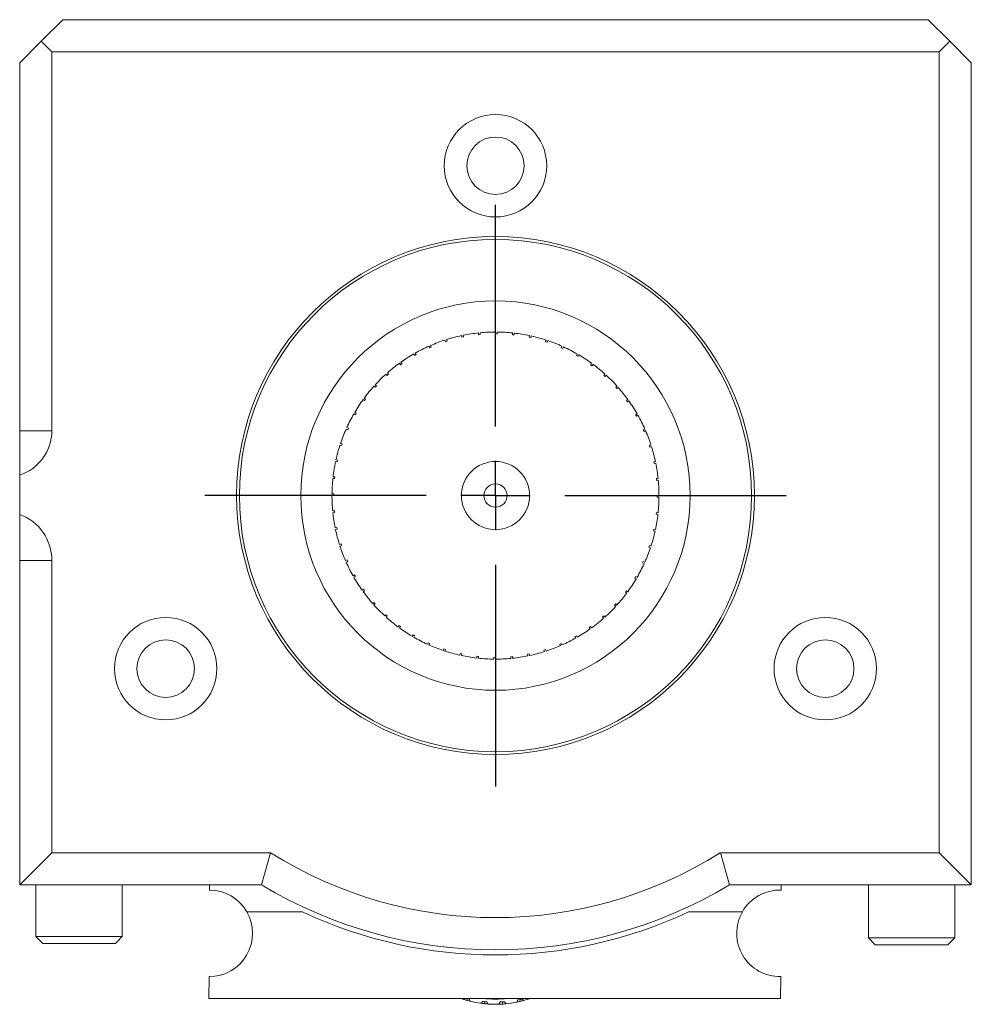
# Model space of a CAD drawing. Header units: inches. Extents: x 1.1 to 20.6, y 0.8 to 16.
# Tile 22 of 22: x 17.9 to 20.6, y 6.9 to 9.8. Entities that reach past the tile are written whole.
import ezdxf

# ---------------------------------------------------------------- set-up
doc = ezdxf.new("R2010")
doc.units = ezdxf.units.IN
doc.header["$MEASUREMENT"] = 0
doc.layers.add('SLD-0', color=7, linetype='Continuous')

# ---------------------------------------------------------------- blocks, each defined once
blk = doc.blocks.new('SW_CENTERMARKSYMBOL_8')
at = {"layer": 'SLD-0', "color": 0}
for p, q in [((0, 0.2), (0, 0.8401)), ((0, 0), (0, 0.1)), ((-0.2, 0), (-0.8401, 0)), ((0, 0), (-0.1, 0)), ((0, 0), (0, -0.1)), ((0, 0), (0.1, 0)), ((0.2, 0), (0.8401, 0)), ((0, -0.2), (0, -0.8401))]:
    blk.add_line(p, q, dxfattribs=at)

msp = doc.modelspace()

# ---------------------------------------------------------------- linework, layer by layer
at = {"color": 7, "linetype": 'Continuous', "lineweight": 15}
for p, q in [((17.9975, 9.7924), (17.935, 9.7299)), ((17.9975, 9.7924), (20.4975, 9.7924)), ((20.56, 9.7299), (20.4975, 9.7924)), ((17.935, 9.7299), (17.8725, 9.6674)), ((17.9655, 9.6994), (17.935, 9.7299)), ((20.56, 9.7299), (20.5295, 9.6994)), ((20.6225, 9.6674), (20.56, 9.7299)), ((20.5295, 9.6994), (17.9655, 9.6994)), ((17.9655, 8.6049), (17.9655, 9.6994)), ((20.5295, 7.3854), (20.5295, 9.6994)), ((17.8725, 8.6049), (17.8725, 9.6674)), ((20.6225, 9.6674), (20.6225, 7.2924)), ((19.1503, 8.8747), (19.1493, 8.8796)), ((19.1542, 8.8806), (19.1552, 8.8757)), ((19.1987, 8.8823), (19.1981, 8.8873)), ((19.1987, 8.8823), (19.2036, 8.8829)), ((19.2031, 8.8878), (19.2036, 8.8829)), ((19.2475, 8.8849), (19.2475, 8.8899)), ((19.2525, 8.8899), (19.2525, 8.8849)), ((19.2964, 8.8823), (19.2969, 8.8873)), ((19.2964, 8.8823), (19.3014, 8.8818)), ((19.3019, 8.8868), (19.3014, 8.8818)), ((19.3447, 8.8747), (19.3458, 8.8796)), ((19.3507, 8.8785), (19.3496, 8.8736)), ((19.0574, 8.8445), (19.0553, 8.8491)), ((19.0599, 8.8511), (19.0619, 8.8465)), ((19.1031, 8.862), (19.1015, 8.8668)), ((19.1031, 8.862), (19.1078, 8.8636)), ((19.1063, 8.8683), (19.1078, 8.8636)), ((19.1503, 8.8747), (19.1552, 8.8757)), ((19.3447, 8.8747), (19.3496, 8.8736)), ((19.392, 8.862), (19.3935, 8.8668)), ((19.392, 8.862), (19.3968, 8.8605)), ((19.3983, 8.8652), (19.3968, 8.8605)), ((19.4377, 8.8445), (19.4397, 8.8491)), ((19.0138, 8.8223), (19.0113, 8.8266)), ((19.0138, 8.8223), (19.0181, 8.8248)), ((19.0156, 8.8291), (19.0181, 8.8248)), ((19.0574, 8.8445), (19.0619, 8.8465)), ((19.4377, 8.8445), (19.4422, 8.8424)), ((19.4443, 8.847), (19.4422, 8.8424)), ((19.4813, 8.8223), (19.4838, 8.8266)), ((19.4813, 8.8223), (19.4856, 8.8198)), ((19.4881, 8.8241), (19.4856, 8.8198)), ((18.9727, 8.7956), (18.9698, 8.7997)), ((18.9727, 8.7956), (18.9768, 8.7986)), ((18.9739, 8.8026), (18.9768, 8.7986)), ((19.5223, 8.7956), (19.5253, 8.7997)), ((19.5223, 8.7956), (19.5264, 8.7927)), ((19.5293, 8.7967), (19.5264, 8.7927)), ((18.9347, 8.7648), (18.9314, 8.7685)), ((18.9347, 8.7648), (18.9384, 8.7682)), ((18.9351, 8.7719), (18.9384, 8.7682)), ((19.5603, 8.7648), (19.5637, 8.7685)), ((19.5603, 8.7648), (19.5641, 8.7615)), ((19.5674, 8.7652), (19.5641, 8.7615)), ((18.8998, 8.7373), (18.9035, 8.7339)), ((18.9001, 8.7302), (18.9035, 8.7339)), ((18.9001, 8.7302), (18.8964, 8.7336)), ((19.595, 8.7302), (19.5987, 8.7336)), ((19.595, 8.7302), (19.5983, 8.7265)), ((19.602, 8.7298), (19.5983, 8.7265)), ((18.8693, 8.6922), (18.8653, 8.6951)), ((18.8682, 8.6992), (18.8723, 8.6962)), ((18.8693, 8.6922), (18.8723, 8.6962)), ((19.6257, 8.6922), (19.6298, 8.6951)), ((19.6257, 8.6922), (19.6287, 8.6881)), ((19.6327, 8.6911), (19.6287, 8.6881)), ((18.8427, 8.6511), (18.8383, 8.6537)), ((18.8409, 8.658), (18.8452, 8.6555)), ((18.8427, 8.6511), (18.8452, 8.6555)), ((19.6524, 8.6511), (19.6567, 8.6537)), ((19.6524, 8.6511), (19.6549, 8.6468)), ((19.6592, 8.6493), (19.6549, 8.6468)), ((17.9655, 8.6049), (17.8725, 8.6049)), ((18.8204, 8.6075), (18.8159, 8.6096)), ((18.8179, 8.6141), (18.8225, 8.6121)), ((18.8204, 8.6075), (18.8225, 8.6121)), ((19.6746, 8.6075), (19.6792, 8.6096)), ((19.6746, 8.6075), (19.6766, 8.603)), ((19.6812, 8.605), (19.6766, 8.603)), ((18.8029, 8.5619), (18.7982, 8.5634)), ((18.7997, 8.5682), (18.8045, 8.5666)), ((18.8029, 8.5619), (18.8045, 8.5666)), ((19.6921, 8.5619), (19.6969, 8.5634)), ((19.6921, 8.5619), (19.6937, 8.5571)), ((19.6984, 8.5586), (19.6937, 8.5571)), ((18.7902, 8.5146), (18.7854, 8.5156)), ((18.7864, 8.5205), (18.7913, 8.5195)), ((18.7902, 8.5146), (18.7913, 8.5195)), ((19.7048, 8.5146), (19.7097, 8.5156)), ((19.7048, 8.5146), (19.7059, 8.5097)), ((19.7107, 8.5107), (19.7059, 8.5097)), ((17.8725, 8.3632), (17.8725, 8.4764)), ((18.7826, 8.4663), (18.7776, 8.4668)), ((18.7782, 8.4718), (18.7831, 8.4712)), ((18.7826, 8.4663), (18.7831, 8.4712)), ((19.7125, 8.4663), (19.7174, 8.4668)), ((19.7125, 8.4663), (19.713, 8.4613)), ((19.7179, 8.4618), (19.713, 8.4613)), ((18.7751, 8.4224), (18.78, 8.4224)), ((18.78, 8.4174), (18.775, 8.4174)), ((19.715, 8.4174), (19.72, 8.4174)), ((19.72, 8.4124), (19.715, 8.4124)), ((18.7771, 8.373), (18.7821, 8.3735)), ((18.7826, 8.3685), (18.7776, 8.368)), ((18.7826, 8.3685), (18.7821, 8.3735)), ((19.7125, 8.3685), (19.7119, 8.3636)), ((19.7125, 8.3685), (19.7174, 8.368)), ((19.7169, 8.363), (19.7119, 8.3636)), ((18.7843, 8.3241), (18.7892, 8.3251)), ((18.7902, 8.3202), (18.7854, 8.3192)), ((18.7902, 8.3202), (18.7892, 8.3251)), ((19.7048, 8.3202), (19.7038, 8.3153)), ((19.7086, 8.3143), (19.7038, 8.3153)), ((19.7048, 8.3202), (19.7097, 8.3192)), ((18.7966, 8.2762), (18.8014, 8.2777)), ((18.8029, 8.2729), (18.7982, 8.2714)), ((18.8029, 8.2729), (18.8014, 8.2777)), ((19.6921, 8.2729), (19.6906, 8.2682)), ((19.6953, 8.2666), (19.6906, 8.2682)), ((19.6921, 8.2729), (19.6969, 8.2714)), ((17.8725, 8.2299), (17.9655, 8.2299)), ((17.8725, 8.2299), (17.8725, 7.2924)), ((17.9655, 8.2299), (17.9655, 7.3854)), ((18.8139, 8.2298), (18.8184, 8.2318)), ((18.8204, 8.2273), (18.8159, 8.2252)), ((18.8204, 8.2273), (18.8184, 8.2318)), ((19.6746, 8.2273), (19.6726, 8.2227)), ((19.6771, 8.2207), (19.6726, 8.2227)), ((19.6746, 8.2273), (19.6792, 8.2252)), ((18.8359, 8.1855), (18.8402, 8.188)), ((18.8427, 8.1836), (18.8383, 8.1812)), ((18.8427, 8.1836), (18.8402, 8.188)), ((19.6524, 8.1836), (19.6499, 8.1793)), ((19.6542, 8.1768), (19.6499, 8.1793)), ((19.6524, 8.1836), (19.6567, 8.1812)), ((18.8624, 8.1437), (18.8664, 8.1467)), ((18.8693, 8.1426), (18.8653, 8.1397)), ((18.8693, 8.1426), (18.8664, 8.1467)), ((19.6257, 8.1426), (19.6228, 8.1386)), ((19.6268, 8.1356), (19.6228, 8.1386)), ((19.6257, 8.1426), (19.6298, 8.1397)), ((18.8931, 8.105), (18.8968, 8.1083)), ((18.9001, 8.1046), (18.8968, 8.1083)), ((18.9001, 8.1046), (18.8964, 8.1012)), ((19.595, 8.1046), (19.5916, 8.1009)), ((19.5953, 8.0975), (19.5916, 8.1009)), ((19.595, 8.1046), (19.5987, 8.1012)), ((18.9277, 8.0696), (18.931, 8.0733)), ((18.9347, 8.07), (18.931, 8.0733)), ((18.9347, 8.07), (18.9314, 8.0663)), ((19.5603, 8.07), (19.5566, 8.0666)), ((19.56, 8.0629), (19.5566, 8.0666)), ((19.5603, 8.07), (19.5637, 8.0663)), ((18.9658, 8.0381), (18.9687, 8.0421)), ((18.9727, 8.0392), (18.9687, 8.0421)), ((18.9727, 8.0392), (18.9698, 8.0351)), ((19.5223, 8.0392), (19.5183, 8.0362)), ((19.5212, 8.0322), (19.5183, 8.0362)), ((19.5223, 8.0392), (19.5253, 8.0351)), ((19.007, 8.0107), (19.0095, 8.015)), ((19.0138, 8.0125), (19.0095, 8.015)), ((19.0138, 8.0125), (19.0113, 8.0082)), ((19.4813, 8.0125), (19.477, 8.01)), ((19.4794, 8.0057), (19.477, 8.01)), ((19.4813, 8.0125), (19.4838, 8.0082)), ((19.0508, 7.9878), (19.0528, 7.9924)), ((19.0574, 7.9903), (19.0528, 7.9924)), ((19.0574, 7.9903), (19.0553, 7.9857)), ((19.0968, 7.9696), (19.0983, 7.9743)), ((19.1031, 7.9728), (19.0983, 7.9743)), ((19.1031, 7.9728), (19.1015, 7.968)), ((19.392, 7.9728), (19.3872, 7.9712)), ((19.3888, 7.9665), (19.3872, 7.9712)), ((19.392, 7.9728), (19.3935, 7.968)), ((19.4377, 7.9903), (19.4331, 7.9883)), ((19.4351, 7.9837), (19.4331, 7.9883)), ((19.4377, 7.9903), (19.4397, 7.9857)), ((19.1444, 7.9563), (19.1454, 7.9612)), ((19.1503, 7.9601), (19.1454, 7.9612)), ((19.1503, 7.9601), (19.1493, 7.9552)), ((19.1932, 7.948), (19.1937, 7.953)), ((19.1987, 7.9525), (19.1937, 7.953)), ((19.1987, 7.9525), (19.1981, 7.9475)), ((19.2425, 7.9449), (19.2425, 7.9499)), ((19.2475, 7.9499), (19.2475, 7.9449)), ((19.2964, 7.9525), (19.2914, 7.9519)), ((19.2919, 7.947), (19.2914, 7.9519)), ((19.2964, 7.9525), (19.2969, 7.9475)), ((19.3447, 7.9601), (19.3398, 7.9591)), ((19.3409, 7.9542), (19.3398, 7.9591)), ((19.3447, 7.9601), (19.3458, 7.9552)), ((17.8725, 7.2924), (17.9655, 7.3854)), ((17.9655, 7.3854), (18.5978, 7.3854)), ((18.5715, 7.2924), (18.5978, 7.3854)), ((19.9236, 7.2924), (19.8973, 7.3854)), ((19.8973, 7.3854), (20.5295, 7.3854)), ((20.6225, 7.2924), (20.5295, 7.3854)), ((18.5715, 7.2924), (17.8725, 7.2924)), ((17.919, 7.2924), (17.919, 7.1436)), ((18.169, 7.1436), (18.169, 7.2924)), ((18.4213, 7.2924), (18.4212, 7.2776)), ((20.6225, 7.2924), (19.9236, 7.2924)), ((20.0732, 7.2776), (20.0733, 7.2924)), ((20.325, 7.2924), (20.325, 7.1391)), ((20.575, 7.1391), (20.575, 7.2924)), ((18.6896, 7.2146), (18.5291, 7.2146)), ((19.8055, 7.2146), (19.961, 7.2146)), ((17.919, 7.1436), (17.939, 7.1236)), ((17.919, 7.1436), (18.169, 7.1436)), ((18.149, 7.1236), (18.169, 7.1436)), ((18.149, 7.1236), (17.939, 7.1236)), ((20.325, 7.1391), (20.345, 7.1191)), ((20.325, 7.1391), (20.575, 7.1391)), ((20.555, 7.1191), (20.345, 7.1191)), ((20.555, 7.1191), (20.575, 7.1391)), ((18.4195, 6.9646), (18.4199, 7.0276)), ((20.0719, 7.0277), (20.0715, 6.9646)), ((20.0715, 6.9646), (18.4195, 6.9646)), ((19.1586, 6.9646), (19.1549, 6.9618)), ((19.1646, 6.9589), (19.1658, 6.9634)), ((19.1658, 6.9634), (19.1716, 6.9629)), ((19.1717, 6.9629), (19.169, 6.9641)), ((19.1718, 6.9629), (19.1716, 6.9629)), ((19.1716, 6.9629), (19.1717, 6.9629)), ((19.1745, 6.9563), (19.1718, 6.9629)), ((19.2117, 6.957), (19.2056, 6.9504)), ((19.222, 6.9543), (19.2117, 6.957)), ((19.2157, 6.9492), (19.2161, 6.9538)), ((19.2161, 6.9538), (19.2219, 6.9542)), ((19.2221, 6.9543), (19.2219, 6.9542)), ((19.2219, 6.9542), (19.222, 6.9543)), ((19.2259, 6.9483), (19.2221, 6.9543)), ((19.2624, 6.9552), (19.2575, 6.9477)), ((19.273, 6.9543), (19.2624, 6.9552)), ((19.2673, 6.9528), (19.273, 6.9542)), ((19.2677, 6.9482), (19.2673, 6.9528)), ((19.2731, 6.9543), (19.273, 6.9542)), ((19.273, 6.9542), (19.273, 6.9543)), ((19.2779, 6.949), (19.2731, 6.9543)), ((19.3127, 6.962), (19.3092, 6.9538)), ((19.3233, 6.9629), (19.3127, 6.962)), ((19.3179, 6.9604), (19.3232, 6.9628)), ((19.3191, 6.956), (19.3179, 6.9604)), ((19.3234, 6.9629), (19.3232, 6.9628)), ((19.3232, 6.9628), (19.3233, 6.9629)), ((19.329, 6.9585), (19.3234, 6.9629))]:
    msp.add_line(p, q, dxfattribs=at)
at = {"color": 7, "linetype": 'Continuous', "lineweight": 15, "flags": 128}
msp.add_lwpolyline([(19.1549, 6.9618), (19.1511, 6.9631), (19.1482, 6.964)], dxfattribs=at)
at = {"color": 7, "linetype": 'Continuous', "lineweight": 15}
for centre, radius in [((19.2475, 9.3704), 0.148), ((19.2475, 9.3704), 0.083), ((19.2475, 8.4174), 0.7483), ((19.2475, 8.4174), 0.7401), ((19.2475, 8.4174), 0.5625), ((19.2475, 8.4174), 0.0985), ((19.2475, 8.4174), 0.0335), ((18.2945, 7.9174), 0.148), ((20.2005, 7.9174), 0.148), ((18.2945, 7.9174), 0.083), ((20.2005, 7.9174), 0.083)]:
    msp.add_circle(centre, radius, dxfattribs=at)
for centre, radius, start, end in [((19.2475, 8.4174), 0.4725, 102, 107.3937), ((19.2475, 8.4174), 0.4725, 96, 101.3937), ((19.2475, 8.4174), 0.4725, 90, 95.3937), ((19.2475, 8.4174), 0.4725, 84, 89.3937), ((19.2475, 8.4174), 0.4725, 78, 83.3937), ((19.2475, 8.4174), 0.4725, 72, 77.3937), ((19.2475, 8.4174), 0.4725, 114, 119.3937), ((19.2475, 8.4174), 0.4725, 108, 113.3937), ((19.2475, 8.4174), 0.4725, 66, 71.3937), ((19.2475, 8.4174), 0.4725, 120, 125.3937), ((19.2475, 8.4174), 0.4725, 60, 65.3937), ((19.2475, 8.4174), 0.4725, 54, 59.3937), ((19.2475, 8.4174), 0.4725, 126, 131.3937), ((19.2475, 8.4174), 0.4725, 48, 53.3937), ((19.2475, 8.4174), 0.4725, 132, 137.3937), ((19.2475, 8.4174), 0.4725, 42, 47.3937), ((19.2475, 8.4174), 0.4725, 138, 143.3937), ((19.2475, 8.4174), 0.4725, 36, 41.3937), ((19.2475, 8.4174), 0.4725, 144, 149.3937), ((19.2475, 8.4174), 0.4725, 30, 35.3937), ((19.2475, 8.4174), 0.4725, 150, 155.3937), ((19.2475, 8.4174), 0.4725, 24, 29.3937), ((17.8302, 8.6049), 0.1353, 288.2269, 0), ((19.2475, 8.4174), 0.4725, 156, 161.3937), ((19.2475, 8.4174), 0.4725, 18, 23.3937), ((19.2475, 8.4174), 0.4725, 162, 167.3937), ((19.2475, 8.4174), 0.4725, 12, 17.3937), ((19.2475, 8.4174), 0.4725, 168, 173.3937), ((19.2475, 8.4174), 0.4725, 6, 11.3937), ((19.2475, 8.4174), 0.4725, 174, 179.3937), ((19.2475, 8.4174), 0.4725, 0, 5.3937), ((19.2475, 8.4174), 0.4725, 180, 185.3937), ((19.2475, 8.4174), 0.4725, 354, 359.3937), ((19.2475, 8.4174), 0.4725, 186, 191.3937), ((17.8235, 8.2299), 0.142, 0, 69.8165), ((19.2475, 8.4174), 0.4725, 348, 353.3937), ((19.2475, 8.4174), 0.4725, 192, 197.3937), ((19.2475, 8.4174), 0.4725, 342, 347.3937), ((19.2475, 8.4174), 0.4725, 198, 203.3937), ((19.2475, 8.4174), 0.4725, 336, 341.3937), ((19.2475, 8.4174), 0.4725, 204, 209.3937), ((19.2475, 8.4174), 0.4725, 330, 335.3937), ((19.2475, 8.4174), 0.4725, 210, 215.3937), ((19.2475, 8.4174), 0.4725, 324, 329.3937), ((19.2475, 8.4174), 0.4725, 216, 221.3937), ((19.2475, 8.4174), 0.4725, 318, 323.3937), ((19.2475, 8.4174), 0.4725, 222, 227.3937), ((19.2475, 8.4174), 0.4725, 312, 317.3937), ((19.2475, 8.4174), 0.4725, 228, 233.3937), ((19.2475, 8.4174), 0.4725, 306, 311.3937), ((19.2475, 8.4174), 0.4725, 234, 239.3937), ((19.2475, 8.4174), 0.4725, 300, 305.3937), ((19.2475, 8.4174), 0.4725, 240, 245.3937), ((19.2475, 8.4174), 0.4725, 294, 299.3937), ((19.2475, 8.4174), 0.4725, 246, 251.3937), ((19.2475, 8.4174), 0.4725, 252, 257.3937), ((19.2475, 8.4174), 0.4725, 282, 287.3937), ((19.2475, 8.4174), 0.4725, 288, 293.3937), ((19.2475, 8.4174), 0.4725, 258, 263.3937), ((19.2475, 8.4174), 0.4725, 264, 269.3937), ((19.2475, 8.4174), 0.4725, 270, 275.3937), ((19.2475, 8.4174), 0.4725, 276, 281.3937), ((19.2475, 8.4174), 1.2195, 237.8059, 302.1941), ((19.2475, 8.4174), 1.3125, 238.9973, 301.0027), ((18.4205, 7.1526), 0.125, 29.7371, 89.6974), ((20.0695, 7.1526), 0.125, 88.3254, 150.2643), ((18.4205, 7.1526), 0.125, 269.6974, 29.7371), ((19.2475, 8.4026), 1.3125, 244.8425, 295.1575), ((20.0695, 7.1526), 0.125, 150.2643, 271.0694), ((19.2475, 7.254), 0.3065, 252.4312, 254.3103), ((19.2475, 7.254), 0.3065, 254.3103, 256.2222), ((19.2475, 7.254), 0.3065, 256.2222, 262.1394), ((19.2475, 7.254), 0.3065, 262.161, 264.04), ((19.2475, 7.254), 0.2915, 263.0539, 276.9461), ((19.2475, 7.254), 0.3065, 264.04, 265.9519), ((19.2475, 7.254), 0.3065, 265.9519, 271.8691), ((19.2475, 7.254), 0.3065, 271.8907, 273.7698), ((19.2475, 7.254), 0.3065, 273.7698, 275.6817), ((19.2475, 7.254), 0.3065, 275.6817, 281.5988), ((19.2475, 7.254), 0.3065, 281.6204, 283.4995), ((19.2475, 7.254), 0.3065, 283.4995, 285.4114), ((19.2475, 7.254), 0.3065, 285.4114, 289.4595)]:
    msp.add_arc(centre, radius, start, end, dxfattribs=at)
for points, knots in [([(19.2475, 8.8849), (19.2484, 8.8849), (19.25, 8.8849), (19.2517, 8.8849), (19.2525, 8.8849)], [0, 0, 0, 0, 0.49353, 1, 1, 1, 1]), ([(17.8725, 8.6049), (17.8725, 8.5997), (17.8725, 8.588), (17.8725, 8.5645), (17.8725, 8.5335), (17.8725, 8.5025), (17.8725, 8.4828), (17.8725, 8.4764)], [0, 0, 0, 0, 0.095813, 0.218274, 0.493552, 0.836066, 1, 1, 1, 1]), ([(18.78, 8.4174), (18.78, 8.4182), (18.78, 8.4199), (18.78, 8.4216), (18.78, 8.4224)], [0, 0, 0, 0, 0.493534, 1, 1, 1, 1]), ([(19.715, 8.4174), (19.715, 8.4166), (19.715, 8.4149), (19.715, 8.4132), (19.715, 8.4124)], [0, 0, 0, 0, 0.493527, 1, 1, 1, 1]), ([(17.8725, 8.3632), (17.8725, 8.3505), (17.8725, 8.3251), (17.8725, 8.2931), (17.8725, 8.2675), (17.8725, 8.2498), (17.8725, 8.2366), (17.8725, 8.2303), (17.8725, 8.2299)], [0, 0, 0, 0, 0.316454, 0.632538, 0.759294, 0.885364, 0.993342, 1, 1, 1, 1]), ([(19.2475, 7.9499), (19.2467, 7.9499), (19.245, 7.9499), (19.2434, 7.9499), (19.2425, 7.9499)], [0, 0, 0, 0, 0.49353, 1, 1, 1, 1])]:
    msp.add_open_spline(points, degree=3, knots=knots, dxfattribs=at)

# ---------------------------------------------------------------- block references
at = {"layer": 'SLD-0', "color": 7}
msp.add_blockref('SW_CENTERMARKSYMBOL_8', (19.2475, 8.4174), dxfattribs=at)

doc.saveas('drawing.dxf')
